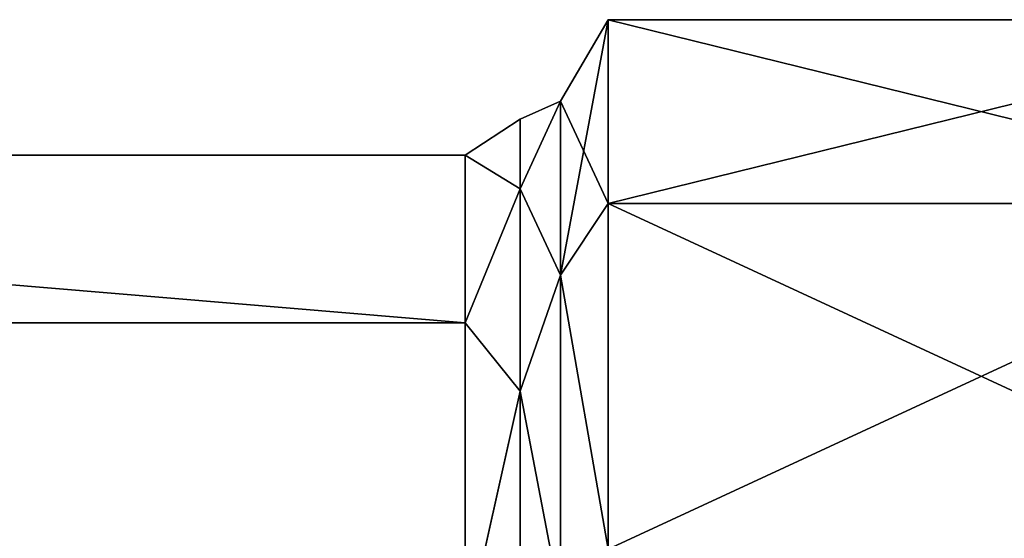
# Model space of a CAD drawing. Header units: millimetres. Extents: x -36 to 82, y -89 to 17.
# Tile 49 of 79: x -23.39 to -16.24, y 7.31 to 11.08. Entities that reach past the tile are written whole.
import ezdxf

# ---------------------------------------------------------------- set-up
doc = ezdxf.new("R2010")
doc.units = ezdxf.units.MM
doc.header["$LTSCALE"] = 65.185185
for name, color, linetype in [('136', 7, 'CONTINUOUS'), ('141', 7, 'CONTINUOUS'), ('142', 7, 'CONTINUOUS'), ('143', 7, 'CONTINUOUS'), ('157', 7, 'CONTINUOUS'), ('162', 7, 'CONTINUOUS'), ('163', 7, 'CONTINUOUS'), ('164', 7, 'CONTINUOUS')]:
    doc.layers.add(name, color=color, linetype=linetype)

msp = doc.modelspace()

# ---------------------------------------------------------------- linework, layer by layer
at = {"layer": '136', "color": 7, "linetype": 'CONTINUOUS', "true_color": 0xe6e6e6}
for points in [[(-13.6937, 9.743, 82.1247), (-13.6937, 11.0791, 78.4535), (-19.1164, 9.743, 82.1247), (-13.6937, 9.743, 82.1247)], [(-13.6937, 11.0791, 78.4535), (-13.6937, 11.0791, 74.5465), (-19.1164, 11.0791, 78.4535), (-13.6937, 11.0791, 78.4535)], [(-19.1164, 9.743, 82.1247), (-13.6937, 11.0791, 78.4535), (-19.1164, 11.0791, 78.4535), (-19.1164, 9.743, 82.1247)], [(-13.6937, 11.0791, 74.5465), (-13.6937, 9.743, 70.8753), (-19.1164, 11.0791, 74.5465), (-13.6937, 11.0791, 74.5465)], [(-19.1164, 11.0791, 78.4535), (-13.6937, 11.0791, 74.5465), (-19.1164, 11.0791, 74.5465), (-19.1164, 11.0791, 78.4535)], [(-19.1164, 11.0791, 74.5465), (-13.6937, 9.743, 70.8753), (-19.1164, 9.743, 70.8753), (-19.1164, 11.0791, 74.5465)], [(-13.6937, 7.2316, 85.1178), (-13.6937, 9.743, 82.1247), (-19.1164, 7.2316, 85.1178), (-13.6937, 7.2316, 85.1178)], [(-19.1164, 7.2316, 85.1178), (-13.6937, 9.743, 82.1247), (-19.1164, 9.743, 82.1247), (-19.1164, 7.2316, 85.1178)], [(-13.6937, 9.743, 70.8753), (-13.6937, 7.2316, 67.8822), (-19.1164, 9.743, 70.8753), (-13.6937, 9.743, 70.8753)], [(-19.1164, 9.743, 70.8753), (-13.6937, 7.2316, 67.8822), (-19.1164, 7.2316, 67.8822), (-19.1164, 9.743, 70.8753)]]:
    msp.add_3dface(points, dxfattribs=at)
at = {"layer": '141', "color": 7, "linetype": 'CONTINUOUS', "true_color": 0xe6e6e6}
for points in [[(-34.6937, 10.0942, 74.7199), (-34.6937, 10.0942, 78.2801), (-20.1556, 10.0943, 74.72), (-34.6937, 10.0942, 74.7199)], [(-20.1556, 10.0943, 74.72), (-34.6937, 10.0942, 78.2801), (-20.1556, 10.0943, 78.2797), (-20.1556, 10.0943, 74.72)], [(-20.1556, 10.0943, 78.2797), (-34.6937, 10.0942, 78.2801), (-20.1556, 8.8769, 81.6248), (-20.1556, 10.0943, 78.2797)], [(-20.1556, 8.8767, 71.3749), (-34.6937, 10.0942, 74.7199), (-20.1556, 10.0943, 74.72), (-20.1556, 8.8767, 71.3749)], [(-34.6937, 10.0942, 78.2801), (-34.6937, 8.8768, 81.6249), (-20.1556, 8.8769, 81.6248), (-34.6937, 10.0942, 78.2801)], [(-34.6937, 8.8768, 71.3751), (-34.6937, 10.0942, 74.7199), (-20.1556, 8.8767, 71.3749), (-34.6937, 8.8768, 71.3751)], [(-20.1556, 8.8769, 81.6248), (-34.6937, 8.8768, 81.6249), (-20.1556, 6.5888, 84.3518), (-20.1556, 8.8769, 81.6248)], [(-34.6937, 8.8768, 81.6249), (-34.6937, 6.5885, 84.352), (-20.1556, 6.5888, 84.3518), (-34.6937, 8.8768, 81.6249)], [(-34.6937, 6.5885, 68.648), (-34.6937, 8.8768, 71.3751), (-20.1556, 6.5885, 68.648), (-34.6937, 6.5885, 68.648)], [(-20.1556, 6.5885, 68.648), (-34.6937, 8.8768, 71.3751), (-20.1556, 8.8767, 71.3749), (-20.1556, 6.5885, 68.648)]]:
    msp.add_3dface(points, dxfattribs=at)
at = {"layer": '142', "color": 7, "linetype": 'CONTINUOUS', "true_color": 0xe6e6e6}
for points in [[(-19.7556, 9.8503, 73.2995), (-19.7556, 10.3572, 76.5), (-19.4628, 10.4882, 74.6505), (-19.7556, 9.8503, 73.2995)], [(-19.4628, 9.2231, 71.1749), (-19.7556, 9.8503, 73.2995), (-19.4628, 10.4882, 74.6505), (-19.4628, 9.2231, 71.1749)], [(-19.7556, 10.3572, 76.5), (-19.7556, 9.8503, 79.7005), (-19.4628, 10.4882, 78.3492), (-19.7556, 10.3572, 76.5)], [(-19.4628, 10.4882, 74.6505), (-19.7556, 10.3572, 76.5), (-19.4628, 10.4882, 78.3492), (-19.4628, 10.4882, 74.6505)], [(-19.4628, 10.4882, 78.3492), (-19.7556, 9.8503, 79.7005), (-19.4628, 9.2233, 81.8248), (-19.4628, 10.4882, 78.3492)], [(-20.1556, 10.0943, 74.72), (-20.1556, 10.0943, 78.2797), (-19.7556, 10.3572, 76.5), (-20.1556, 10.0943, 74.72)], [(-19.7556, 9.8503, 73.2995), (-20.1556, 10.0943, 74.72), (-19.7556, 10.3572, 76.5), (-19.7556, 9.8503, 73.2995)], [(-19.7556, 10.3572, 76.5), (-20.1556, 10.0943, 78.2797), (-19.7556, 9.8503, 79.7005), (-19.7556, 10.3572, 76.5)], [(-20.1556, 8.8767, 71.3749), (-20.1556, 10.0943, 74.72), (-19.7556, 9.8503, 73.2995), (-20.1556, 8.8767, 71.3749)], [(-20.1556, 10.0943, 78.2797), (-20.1556, 8.8769, 81.6248), (-19.7556, 9.8503, 79.7005), (-20.1556, 10.0943, 78.2797)], [(-19.7556, 8.3791, 70.4122), (-20.1556, 8.8767, 71.3749), (-19.7556, 9.8503, 73.2995), (-19.7556, 8.3791, 70.4122)], [(-19.7556, 9.8503, 79.7005), (-20.1556, 8.8769, 81.6248), (-19.7556, 8.3791, 82.5878), (-19.7556, 9.8503, 79.7005)], [(-19.7556, 8.3791, 70.4122), (-19.7556, 9.8503, 73.2995), (-19.4628, 9.2231, 71.1749), (-19.7556, 8.3791, 70.4122)], [(-19.7556, 9.8503, 79.7005), (-19.7556, 8.3791, 82.5878), (-19.4628, 9.2233, 81.8248), (-19.7556, 9.8503, 79.7005)], [(-19.4628, 9.2233, 81.8248), (-19.7556, 8.3791, 82.5878), (-19.4628, 6.8459, 84.6582), (-19.4628, 9.2233, 81.8248)], [(-19.4628, 6.8456, 68.3416), (-19.7556, 8.3791, 70.4122), (-19.4628, 9.2231, 71.1749), (-19.4628, 6.8456, 68.3416)], [(-20.1556, 8.8769, 81.6248), (-20.1556, 6.5888, 84.3518), (-19.7556, 8.3791, 82.5878), (-20.1556, 8.8769, 81.6248)], [(-20.1556, 6.5885, 68.648), (-20.1556, 8.8767, 71.3749), (-19.7556, 8.3791, 70.4122), (-20.1556, 6.5885, 68.648)], [(-19.7556, 6.0878, 68.1209), (-20.1556, 6.5885, 68.648), (-19.7556, 8.3791, 70.4122), (-19.7556, 6.0878, 68.1209)], [(-19.7556, 8.3791, 82.5878), (-20.1556, 6.5888, 84.3518), (-19.7556, 6.0878, 84.8791), (-19.7556, 8.3791, 82.5878)], [(-19.7556, 6.0878, 68.1209), (-19.7556, 8.3791, 70.4122), (-19.4628, 6.8456, 68.3416), (-19.7556, 6.0878, 68.1209)], [(-19.7556, 8.3791, 82.5878), (-19.7556, 6.0878, 84.8791), (-19.4628, 6.8459, 84.6582), (-19.7556, 8.3791, 82.5878)]]:
    msp.add_3dface(points, dxfattribs=at)
at = {"layer": '143', "color": 7, "linetype": 'CONTINUOUS', "true_color": 0xe6e6e6}
for points in [[(-19.1164, 9.743, 82.1247), (-19.1164, 11.0791, 78.4535), (-19.4628, 9.2233, 81.8248), (-19.1164, 9.743, 82.1247)], [(-19.1164, 11.0791, 78.4535), (-19.1164, 11.0791, 74.5465), (-19.4628, 10.4882, 78.3492), (-19.1164, 11.0791, 78.4535)], [(-19.1164, 11.0791, 78.4535), (-19.4628, 10.4882, 78.3492), (-19.4628, 9.2233, 81.8248), (-19.1164, 11.0791, 78.4535)], [(-19.1164, 11.0791, 74.5465), (-19.1164, 9.743, 70.8753), (-19.4628, 10.4882, 74.6505), (-19.1164, 11.0791, 74.5465)], [(-19.1164, 11.0791, 74.5465), (-19.4628, 10.4882, 74.6505), (-19.4628, 10.4882, 78.3492), (-19.1164, 11.0791, 74.5465)], [(-19.1164, 9.743, 70.8753), (-19.4628, 9.2231, 71.1749), (-19.4628, 10.4882, 74.6505), (-19.1164, 9.743, 70.8753)], [(-19.1164, 7.2316, 85.1178), (-19.1164, 9.743, 82.1247), (-19.4628, 9.2233, 81.8248), (-19.1164, 7.2316, 85.1178)], [(-19.1164, 9.743, 70.8753), (-19.1164, 7.2316, 67.8822), (-19.4628, 9.2231, 71.1749), (-19.1164, 9.743, 70.8753)], [(-19.1164, 7.2316, 85.1178), (-19.4628, 9.2233, 81.8248), (-19.4628, 6.8459, 84.6582), (-19.1164, 7.2316, 85.1178)], [(-19.1164, 7.2316, 67.8822), (-19.4628, 6.8456, 68.3416), (-19.4628, 9.2231, 71.1749), (-19.1164, 7.2316, 67.8822)]]:
    msp.add_3dface(points, dxfattribs=at)
at = {"layer": '157', "color": 7, "linetype": 'CONTINUOUS', "true_color": 0xe6e6e6}
for points in [[(-13.6937, 9.743, -70.8753), (-13.6937, 11.0791, -74.5465), (-19.1164, 9.743, -70.8753), (-13.6937, 9.743, -70.8753)], [(-13.6937, 11.0791, -74.5465), (-13.6937, 11.0791, -78.4535), (-19.1164, 11.0791, -74.5465), (-13.6937, 11.0791, -74.5465)], [(-19.1164, 9.743, -70.8753), (-13.6937, 11.0791, -74.5465), (-19.1164, 11.0791, -74.5465), (-19.1164, 9.743, -70.8753)], [(-13.6937, 11.0791, -78.4535), (-13.6937, 9.743, -82.1247), (-19.1164, 11.0791, -78.4535), (-13.6937, 11.0791, -78.4535)], [(-19.1164, 11.0791, -74.5465), (-13.6937, 11.0791, -78.4535), (-19.1164, 11.0791, -78.4535), (-19.1164, 11.0791, -74.5465)], [(-19.1164, 11.0791, -78.4535), (-13.6937, 9.743, -82.1247), (-19.1164, 9.743, -82.1247), (-19.1164, 11.0791, -78.4535)], [(-13.6937, 7.2316, -67.8822), (-13.6937, 9.743, -70.8753), (-19.1164, 7.2316, -67.8822), (-13.6937, 7.2316, -67.8822)], [(-19.1164, 7.2316, -67.8822), (-13.6937, 9.743, -70.8753), (-19.1164, 9.743, -70.8753), (-19.1164, 7.2316, -67.8822)], [(-13.6937, 9.743, -82.1247), (-13.6937, 7.2316, -85.1178), (-19.1164, 9.743, -82.1247), (-13.6937, 9.743, -82.1247)], [(-19.1164, 9.743, -82.1247), (-13.6937, 7.2316, -85.1178), (-19.1164, 7.2316, -85.1178), (-19.1164, 9.743, -82.1247)]]:
    msp.add_3dface(points, dxfattribs=at)
at = {"layer": '162', "color": 7, "linetype": 'CONTINUOUS', "true_color": 0xe6e6e6}
for points in [[(-34.6937, 10.0942, -78.2801), (-34.6937, 10.0942, -74.7199), (-20.1556, 10.0943, -78.28), (-34.6937, 10.0942, -78.2801)], [(-20.1556, 10.0943, -78.28), (-34.6937, 10.0942, -74.7199), (-20.1556, 10.0943, -74.7203), (-20.1556, 10.0943, -78.28)], [(-20.1556, 10.0943, -74.7203), (-34.6937, 10.0942, -74.7199), (-20.1556, 8.8769, -71.3752), (-20.1556, 10.0943, -74.7203)], [(-20.1556, 8.8767, -81.6251), (-34.6937, 10.0942, -78.2801), (-20.1556, 10.0943, -78.28), (-20.1556, 8.8767, -81.6251)], [(-34.6937, 10.0942, -74.7199), (-34.6937, 8.8768, -71.3751), (-20.1556, 8.8769, -71.3752), (-34.6937, 10.0942, -74.7199)], [(-34.6937, 8.8768, -81.6249), (-34.6937, 10.0942, -78.2801), (-20.1556, 8.8767, -81.6251), (-34.6937, 8.8768, -81.6249)], [(-20.1556, 8.8769, -71.3752), (-34.6937, 8.8768, -71.3751), (-20.1556, 6.5888, -68.6482), (-20.1556, 8.8769, -71.3752)], [(-34.6937, 8.8768, -71.3751), (-34.6937, 6.5885, -68.648), (-20.1556, 6.5888, -68.6482), (-34.6937, 8.8768, -71.3751)], [(-34.6937, 6.5885, -84.352), (-34.6937, 8.8768, -81.6249), (-20.1556, 6.5885, -84.352), (-34.6937, 6.5885, -84.352)], [(-20.1556, 6.5885, -84.352), (-34.6937, 8.8768, -81.6249), (-20.1556, 8.8767, -81.6251), (-20.1556, 6.5885, -84.352)]]:
    msp.add_3dface(points, dxfattribs=at)
at = {"layer": '163', "color": 7, "linetype": 'CONTINUOUS', "true_color": 0xe6e6e6}
for points in [[(-19.7556, 9.8503, -79.7005), (-19.7556, 10.3572, -76.5), (-19.4628, 10.4882, -78.3495), (-19.7556, 9.8503, -79.7005)], [(-19.4628, 9.2231, -81.8251), (-19.7556, 9.8503, -79.7005), (-19.4628, 10.4882, -78.3495), (-19.4628, 9.2231, -81.8251)], [(-19.7556, 10.3572, -76.5), (-19.7556, 9.8503, -73.2995), (-19.4628, 10.4882, -74.6508), (-19.7556, 10.3572, -76.5)], [(-19.4628, 10.4882, -78.3495), (-19.7556, 10.3572, -76.5), (-19.4628, 10.4882, -74.6508), (-19.4628, 10.4882, -78.3495)], [(-19.4628, 10.4882, -74.6508), (-19.7556, 9.8503, -73.2995), (-19.4628, 9.2233, -71.1752), (-19.4628, 10.4882, -74.6508)], [(-20.1556, 10.0943, -78.28), (-20.1556, 10.0943, -74.7203), (-19.7556, 10.3572, -76.5), (-20.1556, 10.0943, -78.28)], [(-19.7556, 9.8503, -79.7005), (-20.1556, 10.0943, -78.28), (-19.7556, 10.3572, -76.5), (-19.7556, 9.8503, -79.7005)], [(-19.7556, 10.3572, -76.5), (-20.1556, 10.0943, -74.7203), (-19.7556, 9.8503, -73.2995), (-19.7556, 10.3572, -76.5)], [(-20.1556, 8.8767, -81.6251), (-20.1556, 10.0943, -78.28), (-19.7556, 9.8503, -79.7005), (-20.1556, 8.8767, -81.6251)], [(-20.1556, 10.0943, -74.7203), (-20.1556, 8.8769, -71.3752), (-19.7556, 9.8503, -73.2995), (-20.1556, 10.0943, -74.7203)], [(-19.7556, 8.3791, -82.5878), (-20.1556, 8.8767, -81.6251), (-19.7556, 9.8503, -79.7005), (-19.7556, 8.3791, -82.5878)], [(-19.7556, 9.8503, -73.2995), (-20.1556, 8.8769, -71.3752), (-19.7556, 8.3791, -70.4122), (-19.7556, 9.8503, -73.2995)], [(-19.7556, 8.3791, -82.5878), (-19.7556, 9.8503, -79.7005), (-19.4628, 9.2231, -81.8251), (-19.7556, 8.3791, -82.5878)], [(-19.7556, 9.8503, -73.2995), (-19.7556, 8.3791, -70.4122), (-19.4628, 9.2233, -71.1752), (-19.7556, 9.8503, -73.2995)], [(-19.4628, 9.2233, -71.1752), (-19.7556, 8.3791, -70.4122), (-19.4628, 6.8459, -68.3418), (-19.4628, 9.2233, -71.1752)], [(-19.4628, 6.8456, -84.6584), (-19.7556, 8.3791, -82.5878), (-19.4628, 9.2231, -81.8251), (-19.4628, 6.8456, -84.6584)], [(-20.1556, 8.8769, -71.3752), (-20.1556, 6.5888, -68.6482), (-19.7556, 8.3791, -70.4122), (-20.1556, 8.8769, -71.3752)], [(-20.1556, 6.5885, -84.352), (-20.1556, 8.8767, -81.6251), (-19.7556, 8.3791, -82.5878), (-20.1556, 6.5885, -84.352)], [(-19.7556, 6.0878, -84.8791), (-20.1556, 6.5885, -84.352), (-19.7556, 8.3791, -82.5878), (-19.7556, 6.0878, -84.8791)], [(-19.7556, 8.3791, -70.4122), (-20.1556, 6.5888, -68.6482), (-19.7556, 6.0878, -68.1209), (-19.7556, 8.3791, -70.4122)], [(-19.7556, 6.0878, -84.8791), (-19.7556, 8.3791, -82.5878), (-19.4628, 6.8456, -84.6584), (-19.7556, 6.0878, -84.8791)], [(-19.7556, 8.3791, -70.4122), (-19.7556, 6.0878, -68.1209), (-19.4628, 6.8459, -68.3418), (-19.7556, 8.3791, -70.4122)]]:
    msp.add_3dface(points, dxfattribs=at)
at = {"layer": '164', "color": 7, "linetype": 'CONTINUOUS', "true_color": 0xe6e6e6}
for points in [[(-19.1164, 9.743, -70.8753), (-19.1164, 11.0791, -74.5465), (-19.4628, 9.2233, -71.1752), (-19.1164, 9.743, -70.8753)], [(-19.1164, 11.0791, -74.5465), (-19.1164, 11.0791, -78.4535), (-19.4628, 10.4882, -74.6508), (-19.1164, 11.0791, -74.5465)], [(-19.1164, 11.0791, -74.5465), (-19.4628, 10.4882, -74.6508), (-19.4628, 9.2233, -71.1752), (-19.1164, 11.0791, -74.5465)], [(-19.1164, 11.0791, -78.4535), (-19.1164, 9.743, -82.1247), (-19.4628, 10.4882, -78.3495), (-19.1164, 11.0791, -78.4535)], [(-19.1164, 11.0791, -78.4535), (-19.4628, 10.4882, -78.3495), (-19.4628, 10.4882, -74.6508), (-19.1164, 11.0791, -78.4535)], [(-19.1164, 9.743, -82.1247), (-19.4628, 9.2231, -81.8251), (-19.4628, 10.4882, -78.3495), (-19.1164, 9.743, -82.1247)], [(-19.1164, 7.2316, -67.8822), (-19.1164, 9.743, -70.8753), (-19.4628, 9.2233, -71.1752), (-19.1164, 7.2316, -67.8822)], [(-19.1164, 9.743, -82.1247), (-19.1164, 7.2316, -85.1178), (-19.4628, 9.2231, -81.8251), (-19.1164, 9.743, -82.1247)], [(-19.1164, 7.2316, -67.8822), (-19.4628, 9.2233, -71.1752), (-19.4628, 6.8459, -68.3418), (-19.1164, 7.2316, -67.8822)], [(-19.1164, 7.2316, -85.1178), (-19.4628, 6.8456, -84.6584), (-19.4628, 9.2231, -81.8251), (-19.1164, 7.2316, -85.1178)]]:
    msp.add_3dface(points, dxfattribs=at)

doc.saveas('drawing.dxf')
